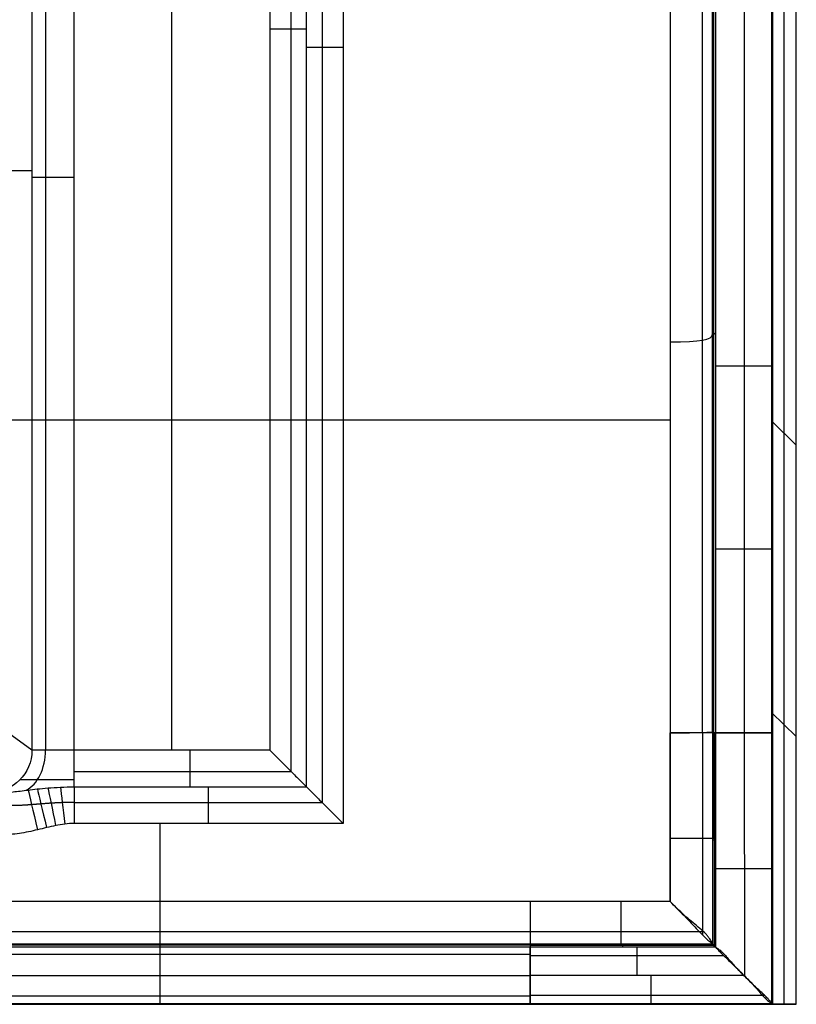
# Model space of a CAD drawing. Header units: millimetres. Extents: x -600 to 600, y -3 to 460.
# Tile 101 of 123: x 508 to 600, y 0 to 116. Entities that reach past the tile are written whole.
import ezdxf

# ---------------------------------------------------------------- set-up
doc = ezdxf.new("R2010")
doc.units = ezdxf.units.MM
doc.header["$MEASUREMENT"] = 0
doc.layers.add('Predefinito', color=7, linetype='Continuous', true_color=0x000000)

msp = doc.modelspace()

# ---------------------------------------------------------------- linework, layer by layer
at = {"layer": 'Predefinito'}
for p, q in [((600, 66.08), (599.82, 454)), ((598.44, 449.28, 68.5), (598.53, 67.51, 68.5)), ((597.06, 444.55, 137), (597.06, 68.94, 137)), ((537.78, 204.88, 5), (537.78, 30, 5)), ((540.28, 204.88, 4.33), (540.28, 27.5, 4.33)), ((542.11, 25.67, 2.5), (542.11, 204.88, 2.5)), ((543.95, 204.88, 0.67), (543.95, 23.84, 0.67)), ((546.45, 204.88), (546.45, 21.34)), ((526.21, 30, 5), (526.21, 190.44, 5)), ((509.66, 165.5, 9.56), (509.66, 30, 9.56)), ((511.26, 165.5, 6.31), (511.26, 30, 6.31)), ((514.64, 30, 5), (514.64, 165.5, 5)), ((590.08, 32.08, 135), (590.08, 126.27, 135)), ((590.27, 32.07, 136), (590.27, 126.46, 136)), ((590.45, 126.64, 137), (590.45, 75.45, 137)), ((585.08, 125.35, 130), (585.08, 32.07, 130)), ((588.93, 32.08, 131.19), (588.93, 125.57, 131.19)), ((500.02, 98.52, 119.81), (509.66, 98.52, 9.56)), ((590.45, 75.45, 137), (590.45, 32.07, 137)), ((593.83, 75.45, 140.01), (593.83, 32.07, 140.01)), ((597.21, 32.07, 137), (597.21, 75.46, 137)), ((317.66, 69.05, 130), (585.08, 69.05, 130)), ((597.06, 68.94, 137), (600, 66.08)), ((597.06, 68.94, 137), (597.06, 0, 137)), ((598.53, 67.51, 68.5), (598.53, 0.01, 68.5)), ((600, 0), (600, 66.08)), ((509.66, 30, 9.56), (500.09, 36.94, 119)), ((597.06, 34.47, 137), (600, 31.61)), ((585.08, 12.12, 130), (585.08, 32.07, 130)), ((585.08, 32.07, 130), (585.09, 12.12, 129.99)), ((588.91, 32.08, 131.18), (588.91, 8.18, 131.17)), ((590.08, 32.08, 135), (590.08, 32.08, 135)), ((590.08, 32.08, 135), (590.09, 7.12, 135)), ((590.27, 32.07, 136.01), (590.28, 6.93, 136)), ((590.46, 6.74, 136.99), (590.45, 32.07, 137)), ((590.45, 32.07, 137), (590.45, 32.07, 137)), ((590.45, 32.07, 137), (590.45, 32.07, 137)), ((590.45, 32.07, 137), (590.46, 6.75, 137)), ((593.85, 32.07, 140.01), (593.86, 3.33, 140.01)), ((597.22, -0.03, 136.99), (597.21, 32.07, 137)), ((537.78, 30, 5), (514.64, 30, 5)), ((514.64, 27.5, 4.33), (540.28, 27.5, 4.33)), ((514.64, 25.67, 2.5), (542.11, 25.67, 2.5)), ((514.64, 23.84, 0.67), (543.95, 23.84, 0.67)), ((546.45, 21.34), (514.64, 21.34)), ((524.83, 0), (524.83, 21.34)), ((568.56, 12.13, 130), (-568.41, 12.13, 130)), ((585.08, 12.12, 130), (568.56, 12.13, 130)), ((-568.41, 8.59, 131.46), (568.56, 8.59, 131.46)), ((568.56, 8.59, 131.46), (589.02, 8.59, 131.46)), ((449.66, 7.13, 135), (568.56, 7.13, 135)), ((568.56, 7.13, 135), (590.07, 7.13, 135)), ((590.08, 7.13, 135), (590.07, 7.13, 135)), ((590.09, 7.11, 134.99), (590.09, 7.12, 135)), ((568.56, 6.94, 135.99), (-568.41, 6.94, 135.99)), ((-568.41, 6.75, 137), (568.56, 6.76, 137)), ((568.56, 5.85, 139.18), (-568.41, 5.84, 139.18)), ((568.56, 6.94, 136), (590.27, 6.94, 136)), ((568.56, 6.76, 137), (590.44, 6.76, 137)), ((590.45, 6.76, 137), (590.44, 6.76, 137)), ((568.56, 5.75, 139.26), (591.38, 5.75, 139.26)), ((-568.41, 3.38, 140.01), (568.56, 3.38, 140.01)), ((593.81, 3.38, 140.01), (568.56, 3.38, 140.01)), ((568.56, 0.92, 139.18), (-568.41, 0.92, 139.18)), ((-568.41, 0.07, 137), (568.56, 0.07, 137)), ((568.56, 0, 137), (-568.41, 0, 137)), ((37.43, 0, 68.5), (598.55, 0, 68.5)), ((449.66, 0), (600, 0)), ((568.56, 1.03, 139.26), (596.25, 1.03, 139.26)), ((568.56, 0.07, 137), (597.12, 0.07, 137)), ((590.45, 0, 137), (568.56, 0, 137)), ((597.16, 0, 137), (590.45, 0, 137))]:
    msp.add_line(p, q, dxfattribs=at)
at = {"layer": 'Predefinito', "extrusion": (1.42109e-14, 1, 5.30356e-14)}
msp.add_arc((-537.78, 0, 115.28), 5, 90, 150, dxfattribs=at)
at = {"layer": 'Predefinito', "extrusion": (-1.06071e-14, -1, -1.83721e-14)}
msp.add_arc((546.45, 5, -113.11), 5, 210, 270, dxfattribs=at)
at = {"layer": 'Predefinito', "extrusion": (7.30863e-15, -1, 7.97597e-15)}
msp.add_arc((514.64, 10, -97.75), 5, 185, 270, dxfattribs=at)
at = {"layer": 'Predefinito', "extrusion": (-0.000539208, 1, 0.000550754)}
for centre in [(-593.87, 136.57, 75.21), (-593.84, 136.6, 31.83)]:
    msp.add_arc(centre, 3.4, 6.5242, 173.4759, dxfattribs=at)
at = {"layer": 'Predefinito', "extrusion": (0.000539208, -1, -0.000550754)}
msp.add_arc((593.86, 136.58, -53.52), 3.4, 6.5241, 173.4758, dxfattribs=at)
at = {"layer": 'Predefinito', "extrusion": (0.087156, 7.26902e-15, -0.996195)}
msp.add_arc((30, 503.56, 34.89), 5, 90, 180, dxfattribs=at)
at = {"layer": 'Predefinito', "extrusion": (-0.737277, -1.23499e-13, 0.67559)}
msp.add_arc((-30, 345.06, -372.68), 5, 18.7773, 90, dxfattribs=at)
at = {"layer": 'Predefinito', "extrusion": (-2.40648e-14, 1, 1.65489e-14)}
msp.add_arc((-514.64, 10, 30), 5, 270, 355, dxfattribs=at)
at = {"layer": 'Predefinito', "extrusion": (-1, 1.01502e-13, -3.93823e-14)}
msp.add_arc((-30, 0, -514.64), 5, 30, 90, dxfattribs=at)
at = {"layer": 'Predefinito', "extrusion": (-1, 0, 0)}
msp.add_arc((-30, 0, -528.38), 5, 30, 90, dxfattribs=at)
at = {"layer": 'Predefinito', "extrusion": (1.41964e-15, 1, 1.54926e-15)}
msp.add_arc((-514.64, 10, 26.49), 6.44, 270, 355, dxfattribs=at)
at = {"layer": 'Predefinito', "extrusion": (-0.992916, -0.118819, 1.63741e-13)}
msp.add_arc((39.9, 5, -512.44), 5, 208.4795, 270, dxfattribs=at)
at = {"layer": 'Predefinito', "extrusion": (-1, -1.24239e-13, 1.24239e-13)}
msp.add_arc((-21.34, 5, -514.64), 5, 210, 270, dxfattribs=at)
at = {"layer": 'Predefinito', "extrusion": (1, 0, 0)}
msp.add_arc((21.34, 5, 530.54), 5, 270, 330, dxfattribs=at)
at = {"layer": 'Predefinito', "extrusion": (-0.973293, -0.229566, -1.73449e-13)}
msp.add_arc((97.11, 5, -501.43), 5, 194.8977, 270, dxfattribs=at)
at = {"layer": 'Predefinito', "extrusion": (-0.9723, -0.233735, -1.20196e-14)}
msp.add_arc((99.26, 5, -502.11), 5, 199.8011, 270, dxfattribs=at)
at = {"layer": 'Predefinito', "extrusion": (-0.979884, -0.199569, 2.76629e-13)}
msp.add_arc((81.6, 5, -506.37), 5, 204.6455, 270, dxfattribs=at)
at = {"layer": 'Predefinito'}
for points in [[(597.21, 75.46, 137), (597.21, 196.12, 137), (597.21, 316.8, 137), (597.21, 437.46, 137)], [(593.83, 435.43, 140.01), (593.83, 315.44, 140.02), (593.83, 195.45, 140.01), (593.83, 75.45, 140.01)], [(585.08, 78.26, 130), (588.67, 78.26, 130), (590.08, 78.53, 131.51), (590.08, 79.18, 135)], [(590.08, 78.99, 135), (590.2, 79.11, 135.67), (590.33, 79.24, 136.33), (590.45, 79.36, 137)], [(590.08, 32.08, 135), (590.08, 32.08, 131.47), (588.61, 32.08, 130.01), (585.08, 32.07, 130)], [(590.45, 32.07, 137), (590.33, 32.07, 136.34), (590.21, 32.07, 135.68), (590.08, 32.08, 135)], [(597.21, 32.07, 137), (596.8, 32.07, 141.02), (590.91, 32.07, 141.02), (590.45, 32.07, 137)], [(585.09, 19.59, 130), (588.62, 19.59, 130.01), (590.09, 19.59, 131.47), (590.09, 19.59, 135)], [(590.09, 19.41, 135), (590.21, 19.41, 135.68), (590.33, 19.41, 136.34), (590.45, 19.41, 137)], [(590.45, 16.02, 137), (590.92, 16.02, 141.01), (596.8, 16.02, 141.01), (597.21, 16.02, 137)], [(568.56, 12.13, 130), (568.56, 9.36, 130), (568.56, 7.13, 132.24), (568.56, 7.13, 135)], [(579.32, 7.13, 134.88), (579.32, 7.19, 132.17), (579.32, 9.4, 130), (579.32, 12.13, 130)], [(568.56, 7.13, 135), (568.56, 7, 135.67), (568.56, 6.88, 136.33), (568.56, 6.76, 137)], [(579.5, 6.76, 137), (579.5, 6.88, 136.33), (579.5, 7, 135.67), (579.5, 7.13, 135)], [(590.44, 6.77, 136.95), (590.32, 6.89, 136.3), (590.2, 7.01, 135.65), (590.08, 7.13, 135)], [(590.09, 7.12, 135), (590.22, 6.99, 135.67), (590.34, 6.86, 136.33), (590.46, 6.74, 136.99)], [(568.56, 6.76, 137), (568.56, 6.51, 139.16), (568.56, 5.43, 139.85), (568.56, 3.38, 140.01)], [(568.56, 3.38, 140.01), (568.56, 5.68, 139.82), (568.56, 6.53, 138.99), (568.56, 6.76, 137)], [(581.19, 3.38, 140.01), (581.19, 5.43, 139.85), (581.19, 6.51, 139.16), (581.19, 6.76, 137)], [(590.44, 6.76, 137), (590.44, 6.76, 136.98), (590.44, 6.76, 136.97), (590.44, 6.77, 136.95)], [(568.56, 3.38, 140.01), (568.56, 1.35, 139.85), (568.56, 0.26, 139.18), (568.56, 0.07, 137)], [(568.56, 0.07, 137), (568.56, 0.23, 138.99), (568.56, 1.08, 139.82), (568.56, 3.38, 140.01)], [(582.84, 0.07, 137), (582.84, 0.26, 139.18), (582.84, 1.35, 139.85), (582.84, 3.38, 140.01)], [(597.06, 0, 137), (598.04, 0, 91.33), (599.02, 0, 45.67), (600, 0)], [(597.12, 0.07, 137), (597.12, 0.08, 137.13), (597.12, 0.1, 137.26), (597.12, 0.11, 137.38)], [(600, 0), (599.03, 0, 45.67), (598.06, 0, 91.33), (597.16, 0, 137)]]:
    msp.add_open_spline(points, degree=3, dxfattribs=at)
for points, knots in [([(585.08, 32.07, 130), (586.9, 32.08, 130), (588.15, 32.08, 130.39), (589.74, 32.08, 132.03), (590.08, 32.08, 133.28), (590.08, 32.08, 135)], [-8.213761, -8.213761, -8.213761, -8.213761, -4.110131, -4.110131, -0.007752, -0.007752, -0.007752, -0.007752]), ([(537.78, 30, 5), (538.2, 29.58, 5), (538.63, 29.16, 4.95), (539.47, 28.31, 4.73), (539.89, 27.9, 4.56), (540.66, 27.12, 4.11), (541.02, 26.76, 3.84), (541.64, 26.14, 3.21), (541.9, 25.88, 2.86), (542.11, 25.67, 2.5)], [4.712389, 4.712389, 4.712389, 4.712389, 4.974155, 4.974155, 5.235952, 5.235952, 5.497668, 5.497668, 5.759587, 5.759587, 5.759587, 5.759587]), ([(505.98, 25, 5), (506.45, 25, 4.84), (506.93, 25.03, 4.66), (507.98, 25.14, 4.23), (508.55, 25.21, 3.98), (509.55, 25.34, 3.58), (509.91, 25.38, 3.44), (510.69, 25.47, 3.17), (511.11, 25.51, 3.04), (512.02, 25.58, 2.79), (512.51, 25.61, 2.69), (513.54, 25.66, 2.54), (514.09, 25.67, 2.5), (514.64, 25.67, 2.5)], [-9.112228, -9.112228, -9.112228, -9.112228, -6.834171, -6.834171, -4.556114, -4.556114, -3.417086, -3.417086, -2.278057, -2.278057, -1.139029, -1.139029, 0, 0, 0, 0]), ([(542.11, 25.67, 2.5), (542.32, 25.46, 2.14), (542.59, 25.2, 1.79), (543.21, 24.58, 1.16), (543.56, 24.22, 0.89), (544.34, 23.45, 0.44), (544.75, 23.03, 0.27), (545.6, 22.18, 0.05), (546.03, 21.76), (546.45, 21.34)], [-2.617994, -2.617994, -2.617994, -2.617994, -2.356204, -2.356204, -2.094481, -2.094481, -1.832625, -1.832625, -1.570796, -1.570796, -1.570796, -1.570796]), ([(514.64, 21.34), (514.27, 21.34), (513.91, 21.32), (513.19, 21.23), (512.83, 21.17), (512.11, 21.02), (511.75, 20.94), (511.04, 20.77), (510.68, 20.68), (509.62, 20.43), (508.9, 20.27), (507.45, 20.06), (506.72, 20), (505.98, 20)], [0, 0, 0, 0, 1.139029, 1.139029, 2.278057, 2.278057, 3.417086, 3.417086, 4.556114, 4.556114, 6.834171, 6.834171, 9.112228, 9.112228, 9.112228, 9.112228]), ([(590.07, 7.13, 135), (590.06, 7.16, 134.59), (590.03, 7.25, 134.19), (589.9, 7.5, 133.44), (589.81, 7.66, 133.08), (589.61, 7.94, 132.6), (589.52, 8.04, 132.44), (589.35, 8.25, 132.16), (589.25, 8.35, 132.03), (588.92, 8.67, 131.66), (588.68, 8.88, 131.45), (588.15, 9.33, 131.07), (587.87, 9.55, 130.91), (587.31, 10.02, 130.62), (587.03, 10.26, 130.49), (586.47, 10.76, 130.28), (586.2, 11.03, 130.19), (585.64, 11.57, 130.06), (585.36, 11.84, 130.02), (585.08, 12.12, 130)], [0.348996, 0.348996, 0.348996, 0.348996, 1.541912, 1.541912, 2.736499, 2.736499, 3.341441, 3.341441, 3.946382, 3.946382, 5.162761, 5.162761, 6.362277, 6.362277, 7.561081, 7.561081, 8.760765, 8.760765, 9.95969, 9.95969, 9.95969, 9.95969]), ([(585.09, 12.12, 129.99), (585.75, 11.46, 130), (586.38, 10.82, 130.05), (587.24, 9.93, 130.24), (587.52, 9.64, 130.33), (588.06, 9.07, 130.55), (588.31, 8.8, 130.69), (588.77, 8.31, 131.02), (588.98, 8.1, 131.22), (589.36, 7.73, 131.71), (589.53, 7.58, 132), (589.81, 7.34, 132.69), (589.92, 7.25, 133.09), (590.06, 7.14, 133.97), (590.09, 7.11, 134.46), (590.09, 7.11, 134.99)], [-9.953694, -9.953694, -9.953694, -9.953694, -7.450355, -7.450355, -6.236922, -6.236922, -5.024345, -5.024345, -3.738041, -3.738041, -2.464522, -2.464522, -1.235216, -1.235216, -0.002295, -0.002295, -0.002295, -0.002295]), ([(593.81, 3.38, 140.01), (593.41, 3.78, 139.98), (593.02, 4.17, 139.93), (592.47, 4.7, 139.79), (592.29, 4.88, 139.74), (591.94, 5.21, 139.6), (591.77, 5.37, 139.52), (591.45, 5.67, 139.32), (591.31, 5.81, 139.21), (591.05, 6.08, 138.93), (590.94, 6.2, 138.77), (590.75, 6.42, 138.37), (590.67, 6.51, 138.14), (590.54, 6.66, 137.62), (590.49, 6.72, 137.33), (590.45, 6.76, 137)], [-6.230825, -6.230825, -6.230825, -6.230825, -4.662845, -4.662845, -3.902527, -3.902527, -3.140949, -3.140949, -2.333471, -2.333471, -1.536061, -1.536061, -0.770198, -0.770198, -0.001872, -0.001872, -0.001872, -0.001872]), ([(590.46, 6.75, 137), (590.49, 6.71, 137.3), (590.56, 6.67, 137.58), (590.74, 6.54, 138.09), (590.86, 6.46, 138.31), (591.11, 6.24, 138.71), (591.25, 6.12, 138.88), (591.54, 5.83, 139.17), (591.69, 5.66, 139.29), (591.99, 5.32, 139.49), (592.14, 5.15, 139.58), (592.45, 4.79, 139.73), (592.61, 4.61, 139.79), (592.95, 4.26, 139.9), (593.12, 4.08, 139.93), (593.46, 3.73, 139.99), (593.64, 3.55, 140), (593.81, 3.38, 140.01)], [0, 0, 0, 0, 0.777669, 0.777669, 1.551921, 1.551921, 2.334742, 2.334742, 3.120526, 3.120526, 3.898085, 3.898085, 4.676542, 4.676542, 5.452988, 5.452988, 6.230825, 6.230825, 6.230825, 6.230825]), ([(597.12, 0.11, 137.38), (597.08, 0.16, 137.66), (597.02, 0.22, 137.92), (596.88, 0.38, 138.37), (596.8, 0.47, 138.57), (596.6, 0.69, 138.91), (596.48, 0.81, 139.05), (596.22, 1.06, 139.3), (596.07, 1.2, 139.4), (595.76, 1.49, 139.57), (595.6, 1.64, 139.64), (595.26, 1.96, 139.76), (595.08, 2.13, 139.81), (594.56, 2.63, 139.93), (594.19, 3, 139.98), (593.81, 3.38, 140.01)], [-5.911691, -5.911691, -5.911691, -5.911691, -5.175818, -5.175818, -4.441023, -4.441023, -3.691114, -3.691114, -2.940777, -2.940777, -2.217326, -2.217326, -1.491509, -1.491509, 0, 0, 0, 0]), ([(593.81, 3.38, 140.01), (593.99, 3.2, 140.01), (594.17, 3.02, 140), (594.52, 2.66, 139.95), (594.7, 2.48, 139.91), (595.03, 2.12, 139.81), (595.2, 1.94, 139.75), (595.52, 1.57, 139.61), (595.67, 1.39, 139.52), (595.98, 1.05, 139.31), (596.13, 0.88, 139.19), (596.42, 0.59, 138.9), (596.56, 0.46, 138.73), (596.83, 0.25, 138.33), (596.94, 0.17, 138.1), (597.12, 0.04, 137.59), (597.19, 0, 137.3), (597.22, -0.03, 136.99)], [0, 0, 0, 0, 0.77304, 0.77304, 1.546931, 1.546931, 2.319937, 2.319937, 3.093314, 3.093314, 3.875461, 3.875461, 4.65449, 4.65449, 5.42358, 5.42358, 6.19568, 6.19568, 6.19568, 6.19568])]:
    msp.add_open_spline(points, degree=3, knots=knots, dxfattribs=at)
msp.add_rational_spline([(514.64, 23.84, 0.67), (514.17, 23.84, 0.67), (513.7, 23.83, 0.68), (512.79, 23.79, 0.72), (512.35, 23.77, 0.76), (511.51, 23.71, 0.83), (511.11, 23.68, 0.87), (510.34, 23.62, 0.95), (509.98, 23.59, 0.99), (508.92, 23.51, 1.12), (508.29, 23.47, 1.2), (507.09, 23.46, 1.34), (506.52, 23.48, 1.41), (505.98, 23.54, 1.46)], [0.933012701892, 0.933023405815, 0.931808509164, 0.927506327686, 0.924429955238, 0.917295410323, 0.913247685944, 0.904907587, 0.900614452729, 0.887985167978, 0.879953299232, 0.865598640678, 0.859214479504, 0.853553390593], degree=3, knots=[0, 0, 0, 0, 1.139029, 1.139029, 2.278057, 2.278057, 3.417086, 3.417086, 4.556114, 4.556114, 6.834171, 6.834171, 9.112228, 9.112228, 9.112228, 9.112228], dxfattribs=at)

doc.saveas('drawing.dxf')
